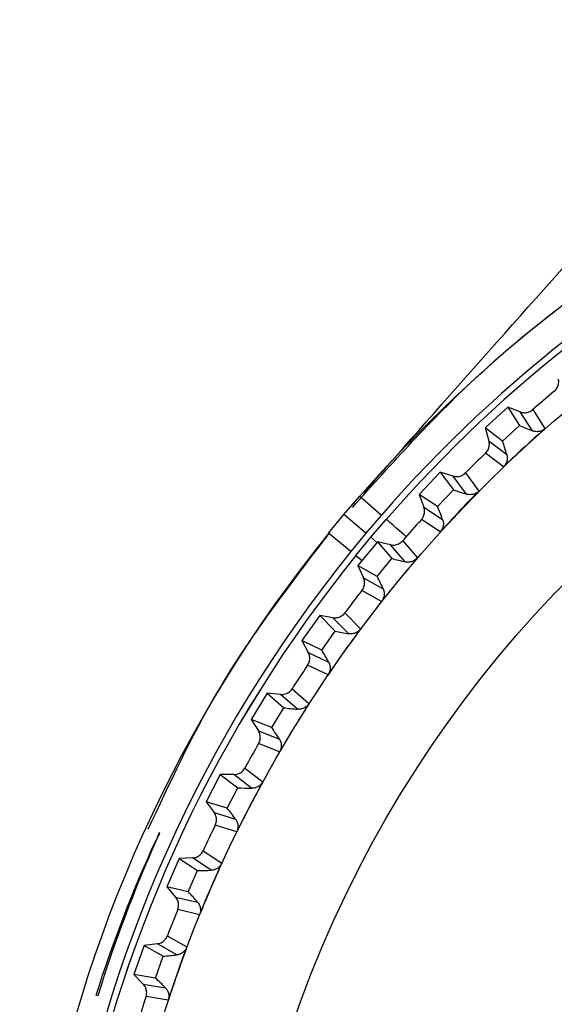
# Model space of a CAD drawing. Header units: millimetres. Extents: x -107 to 42, y 0 to 140.
# Tile 8 of 17: x -107.5 to -98.82, y 80.41 to 96.4. Entities that reach past the tile are written whole.
import ezdxf

# ---------------------------------------------------------------- set-up
doc = ezdxf.new("R2010")
doc.units = ezdxf.units.MM

msp = doc.modelspace()

# ---------------------------------------------------------------- linework, layer by layer
at = {"color": 7, "linetype": 'Continuous', "lineweight": 25}
for p, q in [((-99.579, 90.111), (-99.946, 89.772)), ((-99.579, 90.111), (-99.386, 89.811)), ((-99.376, 90.033), (-99.579, 90.111)), ((-99.179, 89.725), (-99.376, 90.033)), ((-99.172, 90.069), (-98.975, 89.761)), ((-99.663, 89.556), (-99.946, 89.772)), ((-99.946, 89.772), (-99.885, 89.564)), ((-99.663, 89.556), (-99.386, 89.811)), ((-99.885, 89.564), (-99.595, 89.343)), ((-99.648, 89.142), (-99.938, 89.364)), ((-100.674, 89.055), (-101.017, 88.691)), ((-100.674, 89.055), (-100.461, 88.769)), ((-100.466, 88.991), (-100.674, 89.055)), ((-100.249, 88.697), (-100.466, 88.991)), ((-100.265, 89.041), (-100.047, 88.748)), ((-100.72, 88.495), (-100.461, 88.769)), ((-102.239, 88.366), (-101.981, 88.662)), ((-101.981, 88.662), (-101.629, 88.356)), ((-100.72, 88.495), (-101.017, 88.691)), ((-101.017, 88.691), (-100.942, 88.487)), ((-100.942, 88.487), (-100.636, 88.287)), ((-102.486, 88.061), (-102.239, 88.366)), ((-101.881, 88.066), (-102.239, 88.366)), ((-101.629, 88.356), (-101.881, 88.066)), ((-101.801, 87.998), (-101.55, 88.287)), ((-101.801, 87.999), (-101.55, 88.287)), ((-101.55, 88.287), (-101.55, 88.287)), ((-100.675, 88.083), (-100.98, 88.284)), ((-102.123, 87.767), (-102.486, 88.061)), ((-101.881, 88.066), (-102.123, 87.767)), ((-102.042, 87.701), (-101.801, 87.999)), ((-102.042, 87.701), (-101.801, 87.998)), ((-101.801, 87.999), (-101.801, 87.998)), ((-101.801, 87.998), (-101.701, 87.914)), ((-101.284, 87.939), (-101.046, 87.662)), ((-101.693, 87.924), (-102.01, 87.538)), ((-101.693, 87.924), (-101.46, 87.654)), ((-101.481, 87.875), (-101.693, 87.924)), ((-101.244, 87.598), (-101.481, 87.875)), ((-102.042, 87.701), (-101.942, 87.62)), ((-101.699, 87.362), (-101.46, 87.654)), ((-101.699, 87.362), (-102.01, 87.538)), ((-102.01, 87.538), (-101.92, 87.34)), ((-101.92, 87.34), (-101.602, 87.161)), ((-101.626, 86.955), (-101.945, 87.134)), ((-102.63, 86.726), (-102.92, 86.318)), ((-102.63, 86.726), (-102.379, 86.472)), ((-102.416, 86.691), (-102.63, 86.726)), ((-102.159, 86.431), (-102.416, 86.691)), ((-102.224, 86.769), (-101.967, 86.509)), ((-102.598, 86.165), (-102.379, 86.472)), ((-102.598, 86.165), (-102.92, 86.318)), ((-102.92, 86.318), (-102.816, 86.127)), ((-102.816, 86.127), (-102.486, 85.971)), ((-102.496, 85.763), (-102.827, 85.92)), ((-103.079, 85.536), (-102.805, 85.295)), ((-103.482, 85.465), (-103.742, 85.038)), ((-103.482, 85.465), (-103.214, 85.229)), ((-103.265, 85.445), (-103.482, 85.465)), ((-102.992, 85.204), (-103.265, 85.445)), ((-103.41, 84.907), (-103.214, 85.229)), ((-103.41, 84.907), (-103.742, 85.038)), ((-103.742, 85.038), (-103.626, 84.854)), ((-103.626, 84.854), (-103.286, 84.721)), ((-103.281, 84.514), (-103.622, 84.647)), ((-104.244, 84.147), (-104.473, 83.703)), ((-104.244, 84.147), (-103.96, 83.931)), ((-104.026, 84.143), (-104.244, 84.147)), ((-103.736, 83.921), (-104.026, 84.143)), ((-103.847, 84.247), (-103.556, 84.025)), ((-104.133, 83.596), (-103.96, 83.931)), ((-104.133, 83.596), (-104.473, 83.703)), ((-104.473, 83.703), (-104.345, 83.528)), ((-104.345, 83.528), (-103.996, 83.42)), ((-103.977, 83.213), (-104.326, 83.322)), ((-104.523, 82.907), (-104.218, 82.706)), ((-104.911, 82.78), (-105.11, 82.321)), ((-104.694, 82.791), (-104.911, 82.78)), ((-104.911, 82.78), (-104.613, 82.584)), ((-104.39, 82.59), (-104.694, 82.791)), ((-104.763, 82.238), (-104.613, 82.584)), ((-104.763, 82.238), (-105.11, 82.321)), ((-105.11, 82.321), (-104.969, 82.155)), ((-104.969, 82.155), (-104.614, 82.071)), ((-104.58, 81.866), (-104.936, 81.951)), ((-105.266, 81.396), (-105.482, 81.369)), ((-104.948, 81.216), (-105.266, 81.396)), ((-105.104, 81.523), (-104.785, 81.344)), ((-105.482, 81.369), (-105.648, 80.898)), ((-105.482, 81.369), (-105.171, 81.195)), ((-105.296, 80.839), (-105.171, 81.195)), ((-105.296, 80.839), (-105.648, 80.898)), ((-105.648, 80.898), (-105.496, 80.742)), ((-105.496, 80.742), (-105.136, 80.683)), ((-106.231, 80.553), (-106.26, 80.564)), ((-105.088, 80.481), (-105.449, 80.541))]:
    msp.add_line(p, q, dxfattribs=at)
at = {"color": 8, "linetype": 'Continuous', "lineweight": 25, "flags": 128}
msp.add_lwpolyline([(-101.226, 88.006), (-101.268, 88.043), (-101.334, 88.1), (-101.394, 88.152), (-101.446, 88.198), (-101.49, 88.235), (-101.522, 88.263), (-101.542, 88.281), (-101.55, 88.287)], dxfattribs=at)
at = {"color": 7, "linetype": 'Continuous', "lineweight": 25}
for radius in [21.133, 19.098]:
    msp.add_circle((-85, 73.901), radius, dxfattribs=at)
for centre, radius, start, end in [((-85, 73.901), 22.5, 52.5473, 139), ((-85, 73.901), 22.033, 47.3704, 139), ((-85, 73.901), 21.929, 48.6514, 139), ((-85, 73.901), 21.5, 130.0112, 131.2357), ((-98.21, 92.351), 2.799, 245.1489, 249.7309), ((-102.292, 88.594), 2.799, 15.516, 20.098), ((-85, 73.901), 21.5, 134.0112, 135.2357), ((-99.464, 91.384), 2.799, 249.1489, 253.7309), ((-103.275, 87.352), 2.799, 19.516, 24.098), ((-85, 73.901), 21.5, 138.0112, 139.2357), ((-85, 73.901), 22.5, 141, 257.1462), ((-85, 73.901), 22.033, 141, 200.2693), ((-85, 73.901), 21.929, 141, 251.3486), ((-100.649, 90.333), 2.799, 253.1489, 257.7309), ((-104.168, 86.044), 2.799, 23.516, 28.098), ((-85, 73.901), 21.5, 142.0112, 143.2357), ((-101.757, 89.201), 2.799, 257.1489, 261.7309), ((-104.969, 84.678), 2.799, 27.516, 32.098), ((-85, 73.901), 21.5, 146.0112, 147.2357), ((-102.783, 87.995), 2.799, 261.1489, 265.7309), ((-105.672, 83.258), 2.799, 31.516, 36.098), ((-85, 73.901), 21.5, 150.0112, 151.2357), ((-103.723, 86.72), 2.799, 265.1489, 269.7309), ((-106.274, 81.794), 2.799, 35.516, 40.098), ((-85, 73.901), 21.5, 154.0112, 155.2357), ((-104.572, 85.383), 2.799, 269.1489, 273.7309), ((-106.773, 80.29), 2.799, 39.516, 44.098), ((-85, 73.901), 21.5, 158.0112, 159.2357), ((-105.325, 83.99), 2.799, 273.1489, 277.7309), ((-107.166, 78.756), 2.799, 43.516, 48.098), ((-85, 73.901), 21.5, 162.0112, 163.2357)]:
    msp.add_arc(centre, radius, start, end, dxfattribs=at)
at = {"color": 8, "linetype": 'Continuous', "lineweight": 25}
for start, end in [(48.6534, 139), (141, 251.3466)]:
    msp.add_arc((-85, 73.901), 21.929, start, end, dxfattribs=at)
at = {"color": 7, "linetype": 'Continuous', "lineweight": 25}
for points, knots in [([(-102.101, 88.481), (-101.457, 89.199), (-100.074, 90.738), (-97.54, 92.67), (-94.657, 94.319), (-91.554, 95.495), (-88.789, 96.175), (-87.065, 96.263), (-86.445, 96.294)], [0, 0, 0, 0, 0.160473, 0.344487, 0.528501, 0.712514, 0.896528, 1, 1, 1, 1]), ([(-98.823, 90.368), (-98.815, 90.375), (-98.807, 90.383), (-98.8, 90.391), (-98.792, 90.4), (-98.786, 90.409), (-98.78, 90.418), (-98.775, 90.428), (-98.77, 90.438), (-98.766, 90.448), (-98.762, 90.459), (-98.758, 90.469), (-98.756, 90.48), (-98.755, 90.485), (-98.754, 90.491), (-98.753, 90.496), (-98.752, 90.507), (-98.751, 90.519), (-98.752, 90.53), (-98.752, 90.541), (-98.754, 90.553), (-98.756, 90.564)], [0, 0, 0, 0, 0.0000331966, 0.0000331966, 0.0000331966, 0.0000663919, 0.0000663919, 0.0000663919, 0.0000995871, 0.0000995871, 0.0000995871, 0.0001327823, 0.0001327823, 0.0001327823, 0.0001492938, 0.0001492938, 0.0001492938, 0.0001827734, 0.0001827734, 0.0001827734, 0.0002172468, 0.0002172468, 0.0002172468, 0.0002172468]), ([(-99.376, 90.033), (-99.365, 90.029), (-99.355, 90.026), (-99.344, 90.023), (-99.333, 90.021), (-99.322, 90.02), (-99.311, 90.019), (-99.3, 90.019), (-99.289, 90.02), (-99.278, 90.021), (-99.267, 90.023), (-99.256, 90.025), (-99.245, 90.028), (-99.24, 90.03), (-99.235, 90.032), (-99.23, 90.034), (-99.219, 90.038), (-99.209, 90.043), (-99.2, 90.049), (-99.19, 90.055), (-99.181, 90.061), (-99.172, 90.069)], [0, 0, 0, 0, 0.0000332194, 0.0000332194, 0.0000332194, 0.0000664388, 0.0000664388, 0.0000664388, 0.0000996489, 0.0000996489, 0.0000996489, 0.000132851, 0.000132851, 0.000132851, 0.0001493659, 0.0001493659, 0.0001493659, 0.0001828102, 0.0001828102, 0.0001828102, 0.0002172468, 0.0002172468, 0.0002172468, 0.0002172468]), ([(-98.975, 89.761), (-99.125, 89.629), (-99.273, 89.494), (-99.419, 89.358), (-99.496, 89.286), (-99.572, 89.214), (-99.648, 89.142)], [0, 0, 0, 0, 0.0006000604, 0.0006000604, 0.0006000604, 0.000914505, 0.000914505, 0.000914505, 0.000914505]), ([(-98.975, 89.761), (-98.983, 89.754), (-98.992, 89.747), (-99.001, 89.741), (-99.011, 89.735), (-99.021, 89.73), (-99.031, 89.726), (-99.041, 89.722), (-99.051, 89.719), (-99.062, 89.716), (-99.072, 89.714), (-99.083, 89.712), (-99.094, 89.712), (-99.104, 89.711), (-99.114, 89.711), (-99.124, 89.712), (-99.133, 89.713), (-99.143, 89.714), (-99.152, 89.716), (-99.161, 89.719), (-99.17, 89.722), (-99.179, 89.725)], [0, 0, 0, 0, 0.0000330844, 0.0000330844, 0.0000330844, 0.0000661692, 0.0000661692, 0.0000661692, 0.0000989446, 0.0000989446, 0.0000989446, 0.0001308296, 0.0001308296, 0.0001308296, 0.000161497, 0.000161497, 0.000161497, 0.0001901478, 0.0001901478, 0.0001901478, 0.0002195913, 0.0002195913, 0.0002195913, 0.0002195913]), ([(-99.938, 89.364), (-99.93, 89.371), (-99.923, 89.38), (-99.916, 89.389), (-99.91, 89.398), (-99.904, 89.407), (-99.899, 89.417), (-99.894, 89.427), (-99.89, 89.437), (-99.886, 89.448), (-99.883, 89.458), (-99.881, 89.469), (-99.879, 89.48), (-99.878, 89.486), (-99.878, 89.491), (-99.877, 89.497), (-99.877, 89.508), (-99.877, 89.519), (-99.878, 89.53), (-99.88, 89.541), (-99.882, 89.553), (-99.885, 89.564)], [0, 0, 0, 0, 0.0000331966, 0.0000331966, 0.0000331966, 0.0000663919, 0.0000663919, 0.0000663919, 0.0000995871, 0.0000995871, 0.0000995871, 0.0001327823, 0.0001327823, 0.0001327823, 0.0001492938, 0.0001492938, 0.0001492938, 0.0001827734, 0.0001827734, 0.0001827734, 0.0002172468, 0.0002172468, 0.0002172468, 0.0002172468]), ([(-99.595, 89.343), (-99.592, 89.333), (-99.59, 89.324), (-99.588, 89.314), (-99.587, 89.304), (-99.586, 89.295), (-99.586, 89.285), (-99.586, 89.275), (-99.587, 89.265), (-99.589, 89.255), (-99.59, 89.245), (-99.592, 89.236), (-99.595, 89.226), (-99.598, 89.217), (-99.602, 89.208), (-99.606, 89.199), (-99.611, 89.19), (-99.616, 89.181), (-99.621, 89.173), (-99.629, 89.162), (-99.638, 89.151), (-99.648, 89.142)], [0, 0, 0, 0, 0.0000302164, 0.0000302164, 0.0000302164, 0.0000598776, 0.0000598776, 0.0000598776, 0.0000895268, 0.0000895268, 0.0000895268, 0.0001191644, 0.0001191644, 0.0001191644, 0.000148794, 0.000148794, 0.000148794, 0.00017842, 0.00017842, 0.00017842, 0.0002196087, 0.0002196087, 0.0002196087, 0.0002196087]), ([(-100.466, 88.991), (-100.455, 88.987), (-100.444, 88.985), (-100.433, 88.984), (-100.423, 88.982), (-100.411, 88.982), (-100.4, 88.982), (-100.389, 88.982), (-100.378, 88.984), (-100.367, 88.986), (-100.356, 88.988), (-100.346, 88.991), (-100.335, 88.995), (-100.33, 88.997), (-100.325, 88.999), (-100.32, 89.002), (-100.31, 89.007), (-100.301, 89.012), (-100.291, 89.019), (-100.282, 89.025), (-100.273, 89.033), (-100.265, 89.041)], [0, 0, 0, 0, 0.0000332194, 0.0000332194, 0.0000332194, 0.0000664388, 0.0000664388, 0.0000664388, 0.0000996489, 0.0000996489, 0.0000996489, 0.000132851, 0.000132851, 0.000132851, 0.0001493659, 0.0001493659, 0.0001493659, 0.0001828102, 0.0001828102, 0.0001828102, 0.0002172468, 0.0002172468, 0.0002172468, 0.0002172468]), ([(-100.047, 88.748), (-100.188, 88.605), (-100.326, 88.461), (-100.462, 88.314), (-100.534, 88.238), (-100.605, 88.161), (-100.675, 88.083)], [0, 0, 0, 0, 0.0006000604, 0.0006000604, 0.0006000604, 0.000914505, 0.000914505, 0.000914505, 0.000914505]), ([(-100.047, 88.748), (-100.055, 88.74), (-100.063, 88.732), (-100.072, 88.726), (-100.081, 88.72), (-100.091, 88.714), (-100.1, 88.709), (-100.11, 88.704), (-100.12, 88.7), (-100.131, 88.697), (-100.141, 88.694), (-100.152, 88.691), (-100.162, 88.69), (-100.172, 88.689), (-100.182, 88.688), (-100.193, 88.688), (-100.202, 88.688), (-100.212, 88.689), (-100.221, 88.691), (-100.23, 88.692), (-100.24, 88.695), (-100.249, 88.697)], [0, 0, 0, 0, 0.0000330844, 0.0000330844, 0.0000330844, 0.0000661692, 0.0000661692, 0.0000661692, 0.0000989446, 0.0000989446, 0.0000989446, 0.0001308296, 0.0001308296, 0.0001308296, 0.000161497, 0.000161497, 0.000161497, 0.0001901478, 0.0001901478, 0.0001901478, 0.0002195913, 0.0002195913, 0.0002195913, 0.0002195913]), ([(-100.98, 88.284), (-100.973, 88.292), (-100.966, 88.301), (-100.96, 88.31), (-100.954, 88.32), (-100.949, 88.33), (-100.945, 88.34), (-100.941, 88.35), (-100.937, 88.361), (-100.935, 88.371), (-100.932, 88.382), (-100.93, 88.393), (-100.93, 88.404), (-100.929, 88.41), (-100.929, 88.415), (-100.929, 88.421), (-100.929, 88.432), (-100.93, 88.443), (-100.932, 88.454), (-100.935, 88.465), (-100.938, 88.477), (-100.942, 88.487)], [0, 0, 0, 0, 0.0000331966, 0.0000331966, 0.0000331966, 0.0000663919, 0.0000663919, 0.0000663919, 0.0000995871, 0.0000995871, 0.0000995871, 0.0001327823, 0.0001327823, 0.0001327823, 0.0001492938, 0.0001492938, 0.0001492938, 0.0001827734, 0.0001827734, 0.0001827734, 0.0002172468, 0.0002172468, 0.0002172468, 0.0002172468]), ([(-100.636, 88.287), (-100.633, 88.278), (-100.63, 88.268), (-100.628, 88.259), (-100.626, 88.249), (-100.625, 88.24), (-100.624, 88.23), (-100.623, 88.22), (-100.623, 88.21), (-100.624, 88.2), (-100.625, 88.19), (-100.627, 88.181), (-100.629, 88.171), (-100.631, 88.161), (-100.634, 88.152), (-100.638, 88.143), (-100.641, 88.133), (-100.646, 88.125), (-100.651, 88.116), (-100.658, 88.104), (-100.666, 88.093), (-100.675, 88.083)], [0, 0, 0, 0, 0.0000302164, 0.0000302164, 0.0000302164, 0.0000598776, 0.0000598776, 0.0000598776, 0.0000895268, 0.0000895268, 0.0000895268, 0.0001191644, 0.0001191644, 0.0001191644, 0.000148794, 0.000148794, 0.000148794, 0.00017842, 0.00017842, 0.00017842, 0.0002196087, 0.0002196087, 0.0002196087, 0.0002196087]), ([(-105.413, 83.256), (-105.064, 84.007), (-104.267, 85.724), (-103.113, 87.228), (-102.464, 88.074)], [0, 0, 0, 0, 0.437313, 1, 1, 1, 1]), ([(-101.481, 87.875), (-101.47, 87.873), (-101.459, 87.871), (-101.448, 87.87), (-101.437, 87.87), (-101.426, 87.87), (-101.415, 87.871), (-101.404, 87.872), (-101.393, 87.874), (-101.382, 87.877), (-101.372, 87.88), (-101.361, 87.884), (-101.351, 87.889), (-101.346, 87.891), (-101.341, 87.893), (-101.336, 87.896), (-101.327, 87.902), (-101.317, 87.908), (-101.309, 87.915), (-101.3, 87.922), (-101.292, 87.931), (-101.284, 87.939)], [0, 0, 0, 0, 0.0000332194, 0.0000332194, 0.0000332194, 0.0000664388, 0.0000664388, 0.0000664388, 0.0000996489, 0.0000996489, 0.0000996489, 0.000132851, 0.000132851, 0.000132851, 0.0001493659, 0.0001493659, 0.0001493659, 0.0001828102, 0.0001828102, 0.0001828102, 0.0002172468, 0.0002172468, 0.0002172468, 0.0002172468]), ([(-101.046, 87.662), (-101.176, 87.51), (-101.304, 87.356), (-101.43, 87.201), (-101.496, 87.119), (-101.562, 87.037), (-101.626, 86.955)], [0, 0, 0, 0, 0.0006000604, 0.0006000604, 0.0006000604, 0.000914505, 0.000914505, 0.000914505, 0.000914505]), ([(-101.046, 87.662), (-101.053, 87.653), (-101.061, 87.646), (-101.07, 87.639), (-101.078, 87.631), (-101.087, 87.625), (-101.097, 87.619), (-101.106, 87.614), (-101.116, 87.609), (-101.126, 87.605), (-101.136, 87.601), (-101.146, 87.598), (-101.157, 87.596), (-101.167, 87.594), (-101.177, 87.593), (-101.187, 87.592), (-101.197, 87.592), (-101.206, 87.592), (-101.215, 87.593), (-101.225, 87.594), (-101.234, 87.595), (-101.244, 87.598)], [0, 0, 0, 0, 0.0000330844, 0.0000330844, 0.0000330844, 0.0000661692, 0.0000661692, 0.0000661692, 0.0000989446, 0.0000989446, 0.0000989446, 0.0001308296, 0.0001308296, 0.0001308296, 0.000161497, 0.000161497, 0.000161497, 0.0001901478, 0.0001901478, 0.0001901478, 0.0002195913, 0.0002195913, 0.0002195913, 0.0002195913]), ([(-101.945, 87.134), (-101.938, 87.143), (-101.932, 87.152), (-101.927, 87.162), (-101.921, 87.172), (-101.917, 87.182), (-101.913, 87.192), (-101.91, 87.203), (-101.907, 87.214), (-101.905, 87.225), (-101.903, 87.236), (-101.902, 87.247), (-101.902, 87.258), (-101.902, 87.263), (-101.903, 87.269), (-101.903, 87.274), (-101.904, 87.285), (-101.906, 87.296), (-101.909, 87.307), (-101.912, 87.318), (-101.916, 87.329), (-101.92, 87.34)], [0, 0, 0, 0, 0.0000331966, 0.0000331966, 0.0000331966, 0.0000663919, 0.0000663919, 0.0000663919, 0.0000995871, 0.0000995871, 0.0000995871, 0.0001327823, 0.0001327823, 0.0001327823, 0.0001492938, 0.0001492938, 0.0001492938, 0.0001827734, 0.0001827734, 0.0001827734, 0.0002172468, 0.0002172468, 0.0002172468, 0.0002172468]), ([(-101.602, 87.161), (-101.598, 87.152), (-101.594, 87.143), (-101.592, 87.134), (-101.589, 87.124), (-101.587, 87.115), (-101.585, 87.105), (-101.584, 87.095), (-101.583, 87.085), (-101.584, 87.075), (-101.584, 87.066), (-101.585, 87.056), (-101.586, 87.046), (-101.588, 87.036), (-101.59, 87.027), (-101.593, 87.017), (-101.596, 87.008), (-101.6, 86.999), (-101.604, 86.99), (-101.61, 86.977), (-101.618, 86.966), (-101.626, 86.955)], [0, 0, 0, 0, 0.0000302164, 0.0000302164, 0.0000302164, 0.0000598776, 0.0000598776, 0.0000598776, 0.0000895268, 0.0000895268, 0.0000895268, 0.0001191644, 0.0001191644, 0.0001191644, 0.000148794, 0.000148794, 0.000148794, 0.00017842, 0.00017842, 0.00017842, 0.0002196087, 0.0002196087, 0.0002196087, 0.0002196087]), ([(-102.416, 86.691), (-102.405, 86.69), (-102.393, 86.689), (-102.382, 86.689), (-102.371, 86.689), (-102.36, 86.69), (-102.349, 86.692), (-102.338, 86.694), (-102.328, 86.697), (-102.317, 86.7), (-102.307, 86.704), (-102.297, 86.709), (-102.287, 86.714), (-102.282, 86.717), (-102.277, 86.72), (-102.273, 86.723), (-102.264, 86.729), (-102.255, 86.736), (-102.247, 86.743), (-102.238, 86.751), (-102.231, 86.76), (-102.224, 86.769)], [0, 0, 0, 0, 0.0000332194, 0.0000332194, 0.0000332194, 0.0000664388, 0.0000664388, 0.0000664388, 0.0000996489, 0.0000996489, 0.0000996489, 0.000132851, 0.000132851, 0.000132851, 0.0001493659, 0.0001493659, 0.0001493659, 0.0001828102, 0.0001828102, 0.0001828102, 0.0002172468, 0.0002172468, 0.0002172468, 0.0002172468]), ([(-101.967, 86.509), (-102.086, 86.348), (-102.203, 86.186), (-102.318, 86.022), (-102.378, 85.936), (-102.438, 85.85), (-102.496, 85.763)], [0, 0, 0, 0, 0.0006000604, 0.0006000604, 0.0006000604, 0.000914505, 0.000914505, 0.000914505, 0.000914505]), ([(-101.967, 86.509), (-101.973, 86.5), (-101.981, 86.492), (-101.989, 86.484), (-101.997, 86.476), (-102.005, 86.469), (-102.014, 86.463), (-102.023, 86.457), (-102.033, 86.452), (-102.043, 86.447), (-102.053, 86.442), (-102.063, 86.439), (-102.073, 86.436), (-102.083, 86.433), (-102.093, 86.431), (-102.103, 86.43), (-102.112, 86.429), (-102.122, 86.428), (-102.131, 86.428), (-102.141, 86.429), (-102.15, 86.43), (-102.159, 86.431)], [0, 0, 0, 0, 0.0000330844, 0.0000330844, 0.0000330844, 0.0000661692, 0.0000661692, 0.0000661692, 0.0000989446, 0.0000989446, 0.0000989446, 0.0001308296, 0.0001308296, 0.0001308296, 0.000161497, 0.000161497, 0.000161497, 0.0001901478, 0.0001901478, 0.0001901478, 0.0002195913, 0.0002195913, 0.0002195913, 0.0002195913]), ([(-102.827, 85.92), (-102.82, 85.929), (-102.815, 85.939), (-102.81, 85.949), (-102.806, 85.959), (-102.802, 85.97), (-102.799, 85.98), (-102.796, 85.991), (-102.794, 86.002), (-102.793, 86.013), (-102.792, 86.024), (-102.792, 86.035), (-102.793, 86.046), (-102.793, 86.052), (-102.794, 86.057), (-102.795, 86.063), (-102.797, 86.074), (-102.799, 86.084), (-102.803, 86.095), (-102.806, 86.106), (-102.811, 86.117), (-102.816, 86.127)], [0, 0, 0, 0, 0.0000331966, 0.0000331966, 0.0000331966, 0.0000663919, 0.0000663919, 0.0000663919, 0.0000995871, 0.0000995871, 0.0000995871, 0.0001327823, 0.0001327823, 0.0001327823, 0.0001492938, 0.0001492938, 0.0001492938, 0.0001827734, 0.0001827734, 0.0001827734, 0.0002172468, 0.0002172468, 0.0002172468, 0.0002172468]), ([(-102.486, 85.971), (-102.482, 85.962), (-102.478, 85.953), (-102.474, 85.944), (-102.471, 85.935), (-102.468, 85.925), (-102.466, 85.916), (-102.464, 85.906), (-102.463, 85.896), (-102.462, 85.887), (-102.462, 85.877), (-102.462, 85.867), (-102.463, 85.857), (-102.464, 85.847), (-102.465, 85.837), (-102.468, 85.828), (-102.47, 85.818), (-102.473, 85.809), (-102.477, 85.8), (-102.482, 85.787), (-102.489, 85.775), (-102.496, 85.763)], [0, 0, 0, 0, 0.0000302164, 0.0000302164, 0.0000302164, 0.0000598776, 0.0000598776, 0.0000598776, 0.0000895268, 0.0000895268, 0.0000895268, 0.0001191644, 0.0001191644, 0.0001191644, 0.000148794, 0.000148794, 0.000148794, 0.00017842, 0.00017842, 0.00017842, 0.0002196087, 0.0002196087, 0.0002196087, 0.0002196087]), ([(-102.805, 85.295), (-102.913, 85.126), (-103.018, 84.956), (-103.121, 84.785), (-103.175, 84.695), (-103.229, 84.605), (-103.281, 84.514)], [0, 0, 0, 0, 0.0006000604, 0.0006000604, 0.0006000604, 0.000914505, 0.000914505, 0.000914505, 0.000914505]), ([(-102.805, 85.295), (-102.811, 85.285), (-102.818, 85.277), (-102.825, 85.268), (-102.833, 85.26), (-102.841, 85.253), (-102.849, 85.246), (-102.858, 85.239), (-102.867, 85.233), (-102.877, 85.228), (-102.886, 85.222), (-102.896, 85.218), (-102.906, 85.214), (-102.915, 85.211), (-102.925, 85.208), (-102.935, 85.206), (-102.944, 85.205), (-102.954, 85.203), (-102.963, 85.203), (-102.973, 85.203), (-102.982, 85.203), (-102.992, 85.204)], [0, 0, 0, 0, 0.0000330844, 0.0000330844, 0.0000330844, 0.0000661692, 0.0000661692, 0.0000661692, 0.0000989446, 0.0000989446, 0.0000989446, 0.0001308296, 0.0001308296, 0.0001308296, 0.000161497, 0.000161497, 0.000161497, 0.0001901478, 0.0001901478, 0.0001901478, 0.0002195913, 0.0002195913, 0.0002195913, 0.0002195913]), ([(-103.622, 84.647), (-103.616, 84.657), (-103.611, 84.667), (-103.607, 84.677), (-103.604, 84.688), (-103.601, 84.698), (-103.599, 84.709), (-103.596, 84.72), (-103.595, 84.731), (-103.595, 84.742), (-103.595, 84.753), (-103.595, 84.764), (-103.597, 84.775), (-103.598, 84.781), (-103.599, 84.786), (-103.6, 84.792), (-103.602, 84.802), (-103.606, 84.813), (-103.61, 84.824), (-103.614, 84.834), (-103.62, 84.844), (-103.626, 84.854)], [0, 0, 0, 0, 0.0000331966, 0.0000331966, 0.0000331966, 0.0000663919, 0.0000663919, 0.0000663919, 0.0000995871, 0.0000995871, 0.0000995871, 0.0001327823, 0.0001327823, 0.0001327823, 0.0001492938, 0.0001492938, 0.0001492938, 0.0001827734, 0.0001827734, 0.0001827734, 0.0002172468, 0.0002172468, 0.0002172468, 0.0002172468]), ([(-103.286, 84.721), (-103.281, 84.713), (-103.276, 84.705), (-103.272, 84.696), (-103.268, 84.687), (-103.264, 84.678), (-103.262, 84.668), (-103.259, 84.659), (-103.257, 84.649), (-103.256, 84.639), (-103.255, 84.629), (-103.254, 84.62), (-103.254, 84.61), (-103.254, 84.6), (-103.255, 84.59), (-103.257, 84.58), (-103.259, 84.57), (-103.261, 84.561), (-103.264, 84.551), (-103.269, 84.538), (-103.274, 84.526), (-103.281, 84.514)], [0, 0, 0, 0, 0.0000302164, 0.0000302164, 0.0000302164, 0.0000598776, 0.0000598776, 0.0000598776, 0.0000895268, 0.0000895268, 0.0000895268, 0.0001191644, 0.0001191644, 0.0001191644, 0.000148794, 0.000148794, 0.000148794, 0.00017842, 0.00017842, 0.00017842, 0.0002196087, 0.0002196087, 0.0002196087, 0.0002196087]), ([(-104.026, 84.143), (-104.015, 84.143), (-104.004, 84.144), (-103.993, 84.145), (-103.982, 84.147), (-103.971, 84.149), (-103.961, 84.153), (-103.95, 84.156), (-103.94, 84.161), (-103.93, 84.166), (-103.92, 84.171), (-103.911, 84.177), (-103.902, 84.183), (-103.898, 84.187), (-103.893, 84.19), (-103.889, 84.194), (-103.881, 84.201), (-103.873, 84.209), (-103.866, 84.218), (-103.859, 84.227), (-103.853, 84.237), (-103.847, 84.247)], [0, 0, 0, 0, 0.0000332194, 0.0000332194, 0.0000332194, 0.0000664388, 0.0000664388, 0.0000664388, 0.0000996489, 0.0000996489, 0.0000996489, 0.000132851, 0.000132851, 0.000132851, 0.0001493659, 0.0001493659, 0.0001493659, 0.0001828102, 0.0001828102, 0.0001828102, 0.0002172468, 0.0002172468, 0.0002172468, 0.0002172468]), ([(-103.556, 84.025), (-103.652, 83.849), (-103.746, 83.672), (-103.836, 83.494), (-103.884, 83.401), (-103.931, 83.307), (-103.977, 83.213)], [0, 0, 0, 0, 0.0006000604, 0.0006000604, 0.0006000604, 0.000914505, 0.000914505, 0.000914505, 0.000914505]), ([(-103.556, 84.025), (-103.562, 84.015), (-103.568, 84.006), (-103.575, 83.997), (-103.581, 83.989), (-103.589, 83.98), (-103.597, 83.973), (-103.605, 83.966), (-103.614, 83.959), (-103.623, 83.953), (-103.632, 83.947), (-103.641, 83.942), (-103.651, 83.938), (-103.66, 83.934), (-103.67, 83.93), (-103.68, 83.928), (-103.689, 83.925), (-103.698, 83.924), (-103.708, 83.922), (-103.717, 83.921), (-103.727, 83.921), (-103.736, 83.921)], [0, 0, 0, 0, 0.0000330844, 0.0000330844, 0.0000330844, 0.0000661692, 0.0000661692, 0.0000661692, 0.0000989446, 0.0000989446, 0.0000989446, 0.0001308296, 0.0001308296, 0.0001308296, 0.000161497, 0.000161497, 0.000161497, 0.0001901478, 0.0001901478, 0.0001901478, 0.0002195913, 0.0002195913, 0.0002195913, 0.0002195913]), ([(-104.326, 83.322), (-104.321, 83.332), (-104.317, 83.342), (-104.314, 83.353), (-104.311, 83.364), (-104.308, 83.375), (-104.307, 83.385), (-104.306, 83.396), (-104.305, 83.408), (-104.306, 83.419), (-104.306, 83.43), (-104.308, 83.441), (-104.31, 83.452), (-104.311, 83.457), (-104.313, 83.462), (-104.314, 83.468), (-104.318, 83.478), (-104.322, 83.489), (-104.327, 83.499), (-104.332, 83.509), (-104.338, 83.519), (-104.345, 83.528)], [0, 0, 0, 0, 0.0000331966, 0.0000331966, 0.0000331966, 0.0000663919, 0.0000663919, 0.0000663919, 0.0000995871, 0.0000995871, 0.0000995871, 0.0001327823, 0.0001327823, 0.0001327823, 0.0001492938, 0.0001492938, 0.0001492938, 0.0001827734, 0.0001827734, 0.0001827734, 0.0002172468, 0.0002172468, 0.0002172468, 0.0002172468]), ([(-103.996, 83.42), (-103.99, 83.412), (-103.985, 83.404), (-103.98, 83.395), (-103.976, 83.386), (-103.972, 83.377), (-103.968, 83.368), (-103.965, 83.359), (-103.962, 83.349), (-103.96, 83.34), (-103.958, 83.33), (-103.957, 83.32), (-103.957, 83.31), (-103.956, 83.3), (-103.957, 83.29), (-103.958, 83.281), (-103.959, 83.271), (-103.96, 83.261), (-103.963, 83.251), (-103.966, 83.238), (-103.971, 83.225), (-103.977, 83.213)], [0, 0, 0, 0, 0.0000302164, 0.0000302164, 0.0000302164, 0.0000598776, 0.0000598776, 0.0000598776, 0.0000895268, 0.0000895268, 0.0000895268, 0.0001191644, 0.0001191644, 0.0001191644, 0.000148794, 0.000148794, 0.000148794, 0.00017842, 0.00017842, 0.00017842, 0.0002196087, 0.0002196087, 0.0002196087, 0.0002196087]), ([(-105.271, 83.113), (-105.245, 83.168), (-105.228, 83.204), (-105.227, 83.204), (-105.243, 83.167), (-105.268, 83.111)], [0, 0, 0, 0, 0.5, 0.5, 1, 1, 1, 1]), ([(-104.694, 82.791), (-104.683, 82.792), (-104.672, 82.793), (-104.661, 82.795), (-104.651, 82.798), (-104.64, 82.801), (-104.63, 82.805), (-104.619, 82.809), (-104.609, 82.814), (-104.6, 82.82), (-104.591, 82.826), (-104.582, 82.833), (-104.573, 82.84), (-104.569, 82.843), (-104.565, 82.847), (-104.561, 82.851), (-104.553, 82.859), (-104.546, 82.868), (-104.54, 82.877), (-104.533, 82.886), (-104.528, 82.896), (-104.523, 82.907)], [0, 0, 0, 0, 0.0000332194, 0.0000332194, 0.0000332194, 0.0000664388, 0.0000664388, 0.0000664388, 0.0000996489, 0.0000996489, 0.0000996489, 0.000132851, 0.000132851, 0.000132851, 0.0001493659, 0.0001493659, 0.0001493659, 0.0001828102, 0.0001828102, 0.0001828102, 0.0002172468, 0.0002172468, 0.0002172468, 0.0002172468]), ([(-104.218, 82.706), (-104.301, 82.524), (-104.382, 82.341), (-104.46, 82.157), (-104.501, 82.06), (-104.541, 81.963), (-104.58, 81.866)], [0, 0, 0, 0, 0.0006000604, 0.0006000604, 0.0006000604, 0.000914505, 0.000914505, 0.000914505, 0.000914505]), ([(-104.218, 82.706), (-104.222, 82.696), (-104.228, 82.686), (-104.234, 82.677), (-104.24, 82.668), (-104.247, 82.659), (-104.254, 82.651), (-104.262, 82.643), (-104.27, 82.636), (-104.279, 82.629), (-104.287, 82.623), (-104.296, 82.617), (-104.306, 82.612), (-104.315, 82.608), (-104.324, 82.604), (-104.334, 82.6), (-104.343, 82.597), (-104.352, 82.595), (-104.361, 82.593), (-104.371, 82.591), (-104.38, 82.59), (-104.39, 82.59)], [0, 0, 0, 0, 0.0000330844, 0.0000330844, 0.0000330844, 0.0000661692, 0.0000661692, 0.0000661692, 0.0000989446, 0.0000989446, 0.0000989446, 0.0001308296, 0.0001308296, 0.0001308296, 0.000161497, 0.000161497, 0.000161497, 0.0001901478, 0.0001901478, 0.0001901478, 0.0002195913, 0.0002195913, 0.0002195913, 0.0002195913]), ([(-104.936, 81.951), (-104.932, 81.961), (-104.929, 81.972), (-104.926, 81.983), (-104.924, 81.993), (-104.922, 82.005), (-104.922, 82.016), (-104.921, 82.027), (-104.922, 82.038), (-104.923, 82.049), (-104.924, 82.06), (-104.926, 82.071), (-104.929, 82.081), (-104.931, 82.087), (-104.933, 82.092), (-104.935, 82.097), (-104.939, 82.107), (-104.943, 82.118), (-104.949, 82.127), (-104.955, 82.137), (-104.962, 82.147), (-104.969, 82.155)], [0, 0, 0, 0, 0.0000331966, 0.0000331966, 0.0000331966, 0.0000663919, 0.0000663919, 0.0000663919, 0.0000995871, 0.0000995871, 0.0000995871, 0.0001327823, 0.0001327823, 0.0001327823, 0.0001492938, 0.0001492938, 0.0001492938, 0.0001827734, 0.0001827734, 0.0001827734, 0.0002172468, 0.0002172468, 0.0002172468, 0.0002172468]), ([(-104.614, 82.071), (-104.607, 82.064), (-104.602, 82.056), (-104.596, 82.048), (-104.591, 82.04), (-104.586, 82.031), (-104.583, 82.022), (-104.579, 82.013), (-104.575, 82.004), (-104.573, 81.994), (-104.57, 81.985), (-104.568, 81.975), (-104.567, 81.965), (-104.566, 81.955), (-104.565, 81.945), (-104.566, 81.935), (-104.566, 81.925), (-104.567, 81.916), (-104.569, 81.906), (-104.571, 81.892), (-104.575, 81.879), (-104.58, 81.866)], [0, 0, 0, 0, 0.0000302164, 0.0000302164, 0.0000302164, 0.0000598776, 0.0000598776, 0.0000598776, 0.0000895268, 0.0000895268, 0.0000895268, 0.0001191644, 0.0001191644, 0.0001191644, 0.000148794, 0.000148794, 0.000148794, 0.00017842, 0.00017842, 0.00017842, 0.0002196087, 0.0002196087, 0.0002196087, 0.0002196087]), ([(-105.266, 81.396), (-105.255, 81.397), (-105.245, 81.399), (-105.234, 81.402), (-105.223, 81.405), (-105.213, 81.409), (-105.203, 81.414), (-105.193, 81.419), (-105.183, 81.425), (-105.174, 81.431), (-105.165, 81.438), (-105.157, 81.445), (-105.149, 81.453), (-105.145, 81.457), (-105.141, 81.461), (-105.138, 81.465), (-105.131, 81.473), (-105.124, 81.483), (-105.118, 81.492), (-105.113, 81.502), (-105.108, 81.512), (-105.104, 81.523)], [0, 0, 0, 0, 0.0000332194, 0.0000332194, 0.0000332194, 0.0000664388, 0.0000664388, 0.0000664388, 0.0000996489, 0.0000996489, 0.0000996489, 0.000132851, 0.000132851, 0.000132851, 0.0001493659, 0.0001493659, 0.0001493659, 0.0001828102, 0.0001828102, 0.0001828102, 0.0002172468, 0.0002172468, 0.0002172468, 0.0002172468]), ([(-104.785, 81.344), (-104.855, 81.157), (-104.923, 80.968), (-104.988, 80.779), (-105.022, 80.68), (-105.056, 80.581), (-105.088, 80.481)], [0, 0, 0, 0, 0.0006000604, 0.0006000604, 0.0006000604, 0.000914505, 0.000914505, 0.000914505, 0.000914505]), ([(-104.785, 81.344), (-104.789, 81.333), (-104.794, 81.323), (-104.799, 81.314), (-104.805, 81.304), (-104.811, 81.295), (-104.818, 81.287), (-104.825, 81.278), (-104.833, 81.27), (-104.841, 81.263), (-104.849, 81.256), (-104.858, 81.25), (-104.867, 81.244), (-104.875, 81.239), (-104.884, 81.234), (-104.894, 81.23), (-104.902, 81.227), (-104.911, 81.224), (-104.92, 81.221), (-104.93, 81.219), (-104.939, 81.217), (-104.948, 81.216)], [0, 0, 0, 0, 0.0000330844, 0.0000330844, 0.0000330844, 0.0000661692, 0.0000661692, 0.0000661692, 0.0000989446, 0.0000989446, 0.0000989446, 0.0001308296, 0.0001308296, 0.0001308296, 0.000161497, 0.000161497, 0.000161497, 0.0001901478, 0.0001901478, 0.0001901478, 0.0002195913, 0.0002195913, 0.0002195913, 0.0002195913]), ([(-105.449, 80.541), (-105.446, 80.551), (-105.443, 80.562), (-105.441, 80.573), (-105.44, 80.584), (-105.439, 80.595), (-105.439, 80.606), (-105.439, 80.617), (-105.441, 80.628), (-105.443, 80.639), (-105.445, 80.65), (-105.448, 80.661), (-105.451, 80.671), (-105.453, 80.676), (-105.455, 80.681), (-105.458, 80.686), (-105.462, 80.697), (-105.468, 80.706), (-105.474, 80.716), (-105.481, 80.725), (-105.488, 80.734), (-105.496, 80.742)], [0, 0, 0, 0, 0.0000331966, 0.0000331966, 0.0000331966, 0.0000663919, 0.0000663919, 0.0000663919, 0.0000995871, 0.0000995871, 0.0000995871, 0.0001327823, 0.0001327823, 0.0001327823, 0.0001492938, 0.0001492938, 0.0001492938, 0.0001827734, 0.0001827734, 0.0001827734, 0.0002172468, 0.0002172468, 0.0002172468, 0.0002172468]), ([(-105.136, 80.683), (-105.129, 80.676), (-105.123, 80.669), (-105.117, 80.661), (-105.111, 80.653), (-105.106, 80.645), (-105.101, 80.636), (-105.097, 80.627), (-105.093, 80.618), (-105.089, 80.609), (-105.086, 80.6), (-105.084, 80.59), (-105.082, 80.58), (-105.08, 80.571), (-105.079, 80.561), (-105.078, 80.551), (-105.078, 80.541), (-105.078, 80.531), (-105.08, 80.521), (-105.081, 80.508), (-105.084, 80.494), (-105.088, 80.481)], [0, 0, 0, 0, 0.0000302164, 0.0000302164, 0.0000302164, 0.0000598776, 0.0000598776, 0.0000598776, 0.0000895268, 0.0000895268, 0.0000895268, 0.0001191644, 0.0001191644, 0.0001191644, 0.000148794, 0.000148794, 0.000148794, 0.00017842, 0.00017842, 0.00017842, 0.0002196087, 0.0002196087, 0.0002196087, 0.0002196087])]:
    msp.add_open_spline(points, degree=3, knots=knots, dxfattribs=at)
for points in [[(-101.908, 88.726), (-100.562, 90.261), (-99.207, 91.787), (-97.842, 93.305)], [(-103.265, 85.445), (-103.193, 85.439), (-103.119, 85.475), (-103.079, 85.536)], [(-106.26, 80.564), (-105.983, 81.434), (-105.653, 82.283), (-105.271, 83.113)], [(-105.268, 83.111), (-105.642, 82.278), (-105.963, 81.426), (-106.231, 80.553)]]:
    msp.add_open_spline(points, degree=3, dxfattribs=at)

doc.saveas('drawing.dxf')
